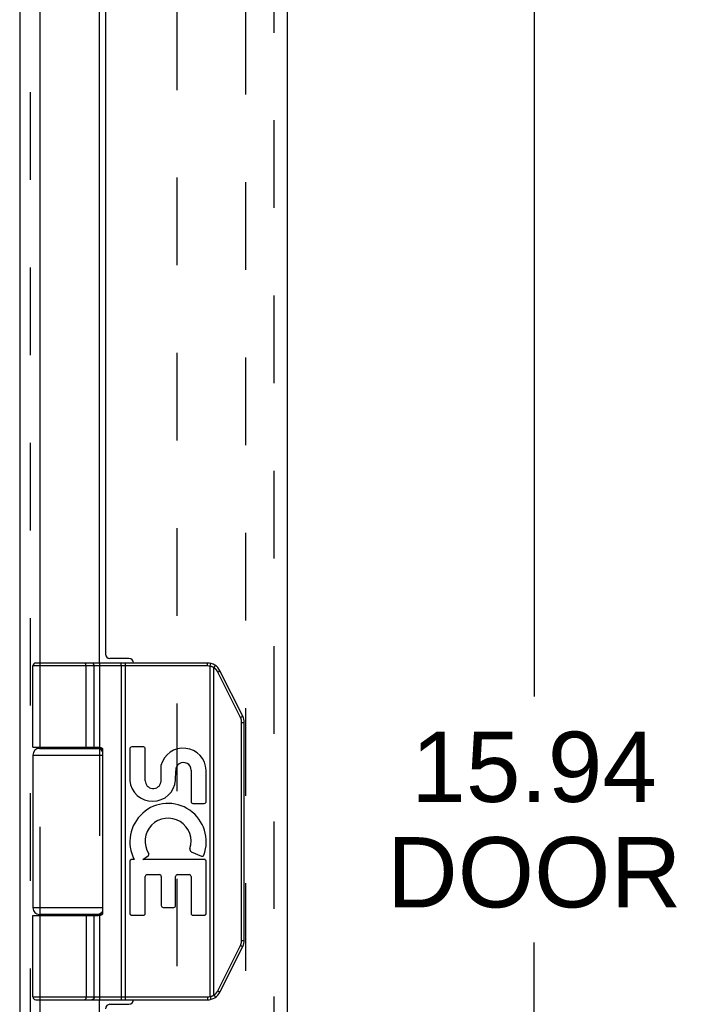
# Model space of a CAD drawing. Header units: inches. Extents: x 0 to 71, y 0 to 45.9.
# Tile 4 of 11: x 7.9 to 10.9, y 23.1 to 27.5. Entities that reach past the tile are written whole.
import ezdxf

# ---------------------------------------------------------------- set-up
doc = ezdxf.new("R2010")
doc.units = ezdxf.units.IN
doc.header["$LTSCALE"] = 3.902609
doc.header["$MEASUREMENT"] = 0
doc.linetypes.add('HIDDEN', pattern=[0.2, 0.1, -0.1])
doc.layers.get('0').update_dxf_attribs({"linetype": 'CONTINUOUS'})
for name, color, linetype in [('DEFAULT_2', 8, 'HIDDEN'), ('DIMENSIONS', 7, 'CONTINUOUS'), ('DOOR_ASSEMBLY', 7, 'CONTINUOUS')]:
    doc.layers.add(name, color=color, linetype=linetype)
doc.styles.get("Standard").update_dxf_attribs({"font": 'arial.ttf'})
doc.dimstyles.new('DIMSTYLE_1', dxfattribs={"dimtxt": 0.313043, "dimasz": 0.417391, "dimexe": 0.09, "dimexo": 0.07, "dimgap": 0.0375, "dimtad": 0, "dimtih": 1, "dimtoh": 1, "dimzin": 4, "dimdsep": 46, "dimtxsty": 'Standard', "dimblk": '_FILLED', "dimblk1": '_FILLED', "dimblk2": '_FILLED', "dimcen": 0.09, "dimadec": 3, "dimazin": 1, "dimtfac": 1, "dimtdec": 3, "dimtofl": 0, "dimtmove": 0, "dimatfit": 3, "dimldrblk": '_FILLED', "dimfxl": 0, "dimtolj": 1, "dimtzin": 4, "dimarcsym": 0})

# ---------------------------------------------------------------- blocks, each defined once
blk = doc.blocks.new('_FILLED')
at = {"color": 0, "linetype": 'ByBlock'}
blk.add_solid([(0, 0), (-1, 0.2), (-1, -0.2)], dxfattribs=at)
blk = doc.blocks.new('*D14')
at = {"layer": 'DIMENSIONS', "color": 2, "linetype": 'Continuous'}
for p, q in [((9.3035, 31.8535), (10.6061, 31.8535)), ((10.2304, 31.8535), (10.2304, 24.4843)), ((10.2304, 15.9135), (10.2304, 23.3887)), ((9.3035, 15.9135), (10.6061, 15.9135))]:
    blk.add_line(p, q, dxfattribs=at)
at = {"layer": 'DIMENSIONS', "color": 2, "linetype": 'Continuous', "xscale": 0.4173913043, "yscale": 0.4173913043, "zscale": 0.4173913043}
for p, rotation in [((10.2304, 31.8535), 90), ((10.2304, 15.9135), 270)]:
    blk.add_blockref('_FILLED', p, dxfattribs=dict(at, rotation=rotation))
at = {"layer": 'DIMENSIONS', "color": 2, "linetype": 'Continuous', "insert": (10.2304, 24.3278), "char_height": 0.31304, "width": 1.31036, "attachment_point": 2, "line_spacing_factor": 0.9}
blk.add_mtext('15.94\\PDOOR', dxfattribs=at)

msp = doc.modelspace()

# ---------------------------------------------------------------- linework, layer by layer
at = {"color": 3, "linetype": 'Continuous'}
for p, q in [((7.9398, 31.8632), (7.9398, 15.9454)), ((8.0317, 24.6335), (8.0317, 29.8835)), ((8.2947, 24.6335), (8.2947, 29.8835)), ((8.0317, 24.2535), (8.0317, 24.2585)), ((8.2947, 24.2535), (8.2947, 24.2583)), ((8.0317, 23.5085), (8.0317, 23.5135)), ((8.2947, 23.5088), (8.2947, 23.5135)), ((8.0317, 17.8835), (8.0317, 23.1335)), ((8.2947, 17.8835), (8.2947, 23.1335))]:
    msp.add_line(p, q, dxfattribs=at)
at = {"layer": 'DEFAULT_2', "color": 8, "linetype": 'HIDDEN'}
for p, q in [((7.9858, 31.8586), (7.9858, 16.0091)), ((8.9471, 16.2374), (8.9471, 31.5297)), ((8.6398, 31.4782), (8.6398, 16.333)), ((8.0317, 24.2585), (8.0317, 24.6335)), ((8.2947, 24.6335), (8.2947, 24.2583)), ((8.0317, 23.5135), (8.0317, 24.2535)), ((8.2947, 24.2535), (8.2947, 23.5135)), ((8.0317, 23.1335), (8.0317, 23.5085)), ((8.2947, 23.5088), (8.2947, 23.1335))]:
    msp.add_line(p, q, dxfattribs=at)
at = {"layer": 'DOOR_ASSEMBLY', "color": 8, "linetype": 'HIDDEN'}
msp.add_line((9.0713, 31.7335), (9.0713, 16.0335), dxfattribs=at)
at = {"layer": 'DOOR_ASSEMBLY', "color": 3, "linetype": 'Continuous'}
for p, q in [((9.1313, 31.7335), (9.1313, 16.0335)), ((8.3213, 29.8435), (8.3213, 24.6735)), ((8.4263, 24.6535), (8.3413, 24.6535)), ((8.3413, 23.1135), (8.4263, 23.1135))]:
    msp.add_line(p, q, dxfattribs=at)
at = {"layer": 'DOOR_ASSEMBLY', "color": 7, "linetype": 'Continuous'}
for p, q in [((8.7757, 24.6205), (7.9983, 24.6205)), ((7.9983, 24.2585), (7.9983, 24.6205)), ((8.7757, 24.6335), (8.0113, 24.6335)), ((8.2288, 24.6335), (8.2286, 24.6335)), ((8.2289, 24.6335), (8.2287, 24.6335)), ((8.229, 24.6335), (8.2289, 24.6335)), ((8.2291, 24.6335), (8.229, 24.6335)), ((8.2292, 24.6335), (8.2291, 24.6335)), ((8.2293, 24.6335), (8.2292, 24.6335)), ((8.2352, 24.2585), (8.2352, 24.6207)), ((8.2352, 24.2585), (8.2352, 24.6207)), ((8.2712, 24.2585), (8.2712, 24.6205)), ((8.3914, 24.6288), (8.3914, 24.6291)), ((8.3915, 24.6277), (8.3915, 24.6281)), ((8.3916, 24.6273), (8.3915, 24.6277)), ((8.3916, 24.627), (8.3916, 24.6273)), ((8.3916, 24.6266), (8.3916, 24.627)), ((8.3917, 24.6262), (8.3916, 24.6266)), ((8.3917, 24.6258), (8.3917, 24.6262)), ((8.3917, 24.6254), (8.3917, 24.6258)), ((8.3917, 24.625), (8.3917, 24.6254)), ((8.3918, 24.6246), (8.3917, 24.625)), ((8.3918, 24.6242), (8.3918, 24.6246)), ((8.3918, 24.6238), (8.3918, 24.6242)), ((8.3918, 24.6233), (8.3918, 24.6238)), ((8.3918, 24.6229), (8.3918, 24.6233)), ((8.3918, 24.6225), (8.3918, 24.6229)), ((8.3918, 24.622), (8.3918, 24.6225)), ((8.3919, 24.6216), (8.3918, 24.622)), ((8.3919, 24.6212), (8.3919, 24.6216)), ((8.3919, 24.6207), (8.3919, 24.6212)), ((8.3919, 24.6207), (8.3919, 23.1463)), ((8.4111, 23.1335), (8.4111, 24.6335)), ((8.7757, 24.6205), (8.7757, 24.6335)), ((8.7876, 24.6191), (8.7907, 24.6317)), ((8.7876, 23.148), (8.7876, 24.6191)), ((8.8049, 24.6122), (8.8052, 24.6126)), ((8.8049, 23.1548), (8.8049, 24.6122)), ((8.8052, 24.6126), (8.8055, 24.6131)), ((8.8055, 24.6131), (8.8058, 24.6137)), ((8.8058, 24.6137), (8.8062, 24.6142)), ((8.8062, 24.6142), (8.8065, 24.6147)), ((8.8065, 24.6147), (8.8068, 24.6153)), ((8.8068, 24.6153), (8.807, 24.6156)), ((8.807, 24.6156), (8.8072, 24.6159)), ((8.8072, 24.6159), (8.8074, 24.6163)), ((8.8074, 24.6163), (8.8076, 24.6166)), ((8.8076, 24.6166), (8.8078, 24.6169)), ((8.8078, 24.6169), (8.808, 24.6173)), ((8.808, 24.6173), (8.8082, 24.6176)), ((8.8082, 24.6176), (8.8083, 24.6179)), ((8.8083, 24.6179), (8.8085, 24.6182)), ((8.8085, 24.6182), (8.8087, 24.6185)), ((8.8087, 24.6185), (8.8088, 24.6188)), ((8.8088, 24.6188), (8.809, 24.6191)), ((8.809, 24.6191), (8.8091, 24.6193)), ((8.8091, 24.6193), (8.8093, 24.6196)), ((8.8093, 24.6196), (8.8094, 24.6199)), ((8.9229, 24.3909), (8.8218, 24.5932)), ((8.8229, 24.5938), (8.8237, 24.5941)), ((8.8237, 24.5941), (8.8244, 24.5945)), ((8.8253, 24.595), (8.826, 24.5954)), ((8.826, 24.5954), (8.8266, 24.5957)), ((8.8266, 24.5957), (8.8271, 24.596)), ((8.8271, 24.596), (8.8275, 24.5963)), ((8.8275, 24.5963), (8.828, 24.5965)), ((8.828, 24.5965), (8.8284, 24.5967)), ((8.8284, 24.5967), (8.8288, 24.597)), ((8.8288, 24.597), (8.829, 24.5971)), ((8.829, 24.5971), (8.8293, 24.5973)), ((8.8293, 24.5973), (8.8295, 24.5974)), ((8.8295, 24.5974), (8.8297, 24.5975)), ((8.8297, 24.5975), (8.8299, 24.5977)), ((8.8299, 24.5977), (8.8301, 24.5978)), ((8.8301, 24.5978), (8.8303, 24.5979)), ((8.9327, 24.3967), (8.8316, 24.599)), ((8.9229, 24.3909), (8.9235, 24.3912)), ((8.9235, 24.3912), (8.9242, 24.3916)), ((8.9242, 24.3916), (8.925, 24.392)), ((8.925, 24.392), (8.9257, 24.3924)), ((8.9257, 24.3924), (8.9264, 24.3928)), ((8.9264, 24.3928), (8.9271, 24.3931)), ((8.9271, 24.3931), (8.9277, 24.3935)), ((8.9277, 24.3935), (8.9282, 24.3937)), ((8.9282, 24.3937), (8.9287, 24.394)), ((8.9287, 24.394), (8.9291, 24.3942)), ((8.9291, 24.3942), (8.9295, 24.3945)), ((8.9295, 24.3945), (8.9299, 24.3947)), ((8.9299, 24.3947), (8.9302, 24.3949)), ((8.9302, 24.3949), (8.9304, 24.395)), ((8.9304, 24.395), (8.9306, 24.3951)), ((8.9306, 24.3951), (8.9308, 24.3953)), ((8.9308, 24.3953), (8.9311, 24.3954)), ((8.9311, 24.3954), (8.9312, 24.3955)), ((8.9312, 24.3955), (8.9314, 24.3957)), ((8.9281, 24.3688), (8.9393, 24.3688)), ((8.9281, 23.3983), (8.9281, 24.3688)), ((8.9393, 23.3983), (8.9393, 24.3688)), ((8.0283, 24.2535), (8.307, 24.2535)), ((8.0778, 24.2585), (8.0778, 24.2535)), ((8.2338, 24.2585), (8.2338, 24.2535)), ((8.4301, 24.2511), (8.4301, 24.11)), ((8.4904, 24.2595), (8.4385, 24.2595)), ((8.4988, 24.1095), (8.4988, 24.2511)), ((7.9983, 24.2235), (8.3093, 24.2235)), ((7.9983, 24.2235), (7.9983, 23.5435)), ((8.3093, 23.5185), (8.3093, 24.2485)), ((8.5688, 24.1778), (8.5688, 24.103)), ((8.6342, 24.1111), (8.6343, 24.1538)), ((8.7029, 24.1562), (8.7029, 24.0165)), ((8.7703, 24.0165), (8.7703, 24.1562)), ((8.7113, 24.0081), (8.7619, 24.0081)), ((8.4875, 23.7586), (8.513, 23.7765)), ((8.704, 23.7933), (8.7493, 23.7737)), ((8.4301, 23.7502), (8.4301, 23.5187)), ((8.4502, 23.7586), (8.4385, 23.7586)), ((8.7619, 23.7586), (8.4875, 23.7586)), ((8.7703, 23.5187), (8.7703, 23.7502)), ((8.4988, 23.5187), (8.4988, 23.6828)), ((8.5072, 23.6912), (8.5619, 23.6912)), ((8.5703, 23.6828), (8.5703, 23.5532)), ((8.634, 23.5532), (8.634, 23.6828)), ((8.6424, 23.6912), (8.6945, 23.6912)), ((8.7029, 23.6828), (8.7029, 23.5187)), ((8.3093, 23.5435), (7.9983, 23.5435)), ((7.9983, 23.5085), (8.2893, 23.5085)), ((7.9983, 23.1465), (7.9983, 23.5085)), ((8.307, 23.5135), (8.0283, 23.5135)), ((8.0778, 23.5135), (8.0778, 23.5085)), ((8.2338, 23.5135), (8.2338, 23.5085)), ((8.2712, 23.1465), (8.2712, 23.5085)), ((8.4385, 23.5103), (8.4904, 23.5103)), ((8.5787, 23.5448), (8.6256, 23.5448)), ((8.7113, 23.5103), (8.7619, 23.5103)), ((8.8218, 23.1739), (8.9229, 23.3761)), ((8.9229, 23.3761), (8.9238, 23.3757)), ((8.9238, 23.3757), (8.9246, 23.3753)), ((8.9246, 23.3753), (8.9253, 23.3749)), ((8.9253, 23.3749), (8.926, 23.3745)), ((8.926, 23.3745), (8.9267, 23.3741)), ((8.9267, 23.3741), (8.9274, 23.3738)), ((8.9274, 23.3738), (8.9279, 23.3735)), ((8.9279, 23.3735), (8.9284, 23.3732)), ((8.9281, 23.3983), (8.9393, 23.3983)), ((8.9284, 23.3732), (8.9288, 23.373)), ((8.9288, 23.373), (8.9292, 23.3727)), ((8.9292, 23.3727), (8.9297, 23.3725)), ((8.9297, 23.3725), (8.9299, 23.3723)), ((8.9299, 23.3723), (8.9302, 23.3722)), ((8.9302, 23.3722), (8.9304, 23.3721)), ((8.9304, 23.3721), (8.9306, 23.3719)), ((8.8316, 23.1681), (8.9327, 23.3703)), ((8.9306, 23.3719), (8.9308, 23.3718)), ((8.9308, 23.3718), (8.9311, 23.3717)), ((8.9311, 23.3717), (8.9312, 23.3715)), ((8.8049, 23.1548), (8.8053, 23.1543)), ((8.8053, 23.1543), (8.8056, 23.1538)), ((8.8056, 23.1538), (8.806, 23.1532)), ((8.806, 23.1532), (8.8063, 23.1527)), ((8.8218, 23.1739), (8.8227, 23.1734)), ((8.8227, 23.1734), (8.8235, 23.173)), ((8.8244, 23.1725), (8.8251, 23.1721)), ((8.8251, 23.1721), (8.8258, 23.1718)), ((8.8258, 23.1718), (8.8265, 23.1714)), ((8.8265, 23.1714), (8.8269, 23.1711)), ((8.8269, 23.1711), (8.8274, 23.1709)), ((8.8274, 23.1709), (8.8278, 23.1706)), ((8.8278, 23.1706), (8.8283, 23.1704)), ((8.8283, 23.1704), (8.8287, 23.1702)), ((8.8287, 23.1702), (8.8289, 23.17)), ((8.8289, 23.17), (8.8292, 23.1699)), ((8.8292, 23.1699), (8.8294, 23.1697)), ((8.8294, 23.1697), (8.8296, 23.1696)), ((8.8296, 23.1696), (8.8298, 23.1695)), ((8.8298, 23.1695), (8.83, 23.1693)), ((7.9983, 23.1465), (8.7757, 23.1465)), ((8.0113, 23.1335), (8.7757, 23.1335)), ((8.2288, 23.1335), (8.2286, 23.1335)), ((8.2289, 23.1335), (8.2287, 23.1335)), ((8.229, 23.1335), (8.2289, 23.1335)), ((8.2291, 23.1336), (8.229, 23.1335)), ((8.2292, 23.1336), (8.2291, 23.1336)), ((8.2293, 23.1336), (8.2292, 23.1336)), ((8.2294, 23.1336), (8.2293, 23.1336)), ((8.3915, 23.1388), (8.3914, 23.1385)), ((8.3916, 23.1397), (8.3915, 23.1394)), ((8.3917, 23.1409), (8.3916, 23.1405)), ((8.3916, 23.1405), (8.3916, 23.1401)), ((8.3916, 23.1401), (8.3916, 23.1397)), ((8.3918, 23.1425), (8.3917, 23.1421)), ((8.3917, 23.1421), (8.3917, 23.1417)), ((8.3917, 23.1417), (8.3917, 23.1413)), ((8.3917, 23.1413), (8.3917, 23.1409)), ((8.3919, 23.1454), (8.3918, 23.145)), ((8.3918, 23.145), (8.3918, 23.1446)), ((8.3918, 23.1446), (8.3918, 23.1442)), ((8.3918, 23.1442), (8.3918, 23.1437)), ((8.3918, 23.1437), (8.3918, 23.1433)), ((8.3918, 23.1433), (8.3918, 23.1429)), ((8.3918, 23.1429), (8.3918, 23.1425)), ((8.3919, 23.1463), (8.3919, 23.1459)), ((8.3919, 23.1459), (8.3919, 23.1454)), ((8.7757, 23.1465), (8.7757, 23.1335)), ((8.7876, 23.148), (8.7907, 23.1354)), ((8.8063, 23.1527), (8.8066, 23.1522)), ((8.8066, 23.1522), (8.8069, 23.1516)), ((8.8069, 23.1516), (8.8071, 23.1513)), ((8.8071, 23.1513), (8.8073, 23.151)), ((8.8073, 23.151), (8.8075, 23.1506)), ((8.8075, 23.1506), (8.8077, 23.1503)), ((8.8077, 23.1503), (8.8079, 23.15)), ((8.8079, 23.15), (8.8081, 23.1497)), ((8.8081, 23.1497), (8.8083, 23.1493)), ((8.8083, 23.1493), (8.8084, 23.149)), ((8.8084, 23.149), (8.8086, 23.1487)), ((8.8086, 23.1487), (8.8088, 23.1484)), ((8.8088, 23.1484), (8.8089, 23.1481)), ((8.8089, 23.1481), (8.8091, 23.1479)), ((8.8091, 23.1479), (8.8092, 23.1476))]:
    msp.add_line(p, q, dxfattribs=at)
for points in [[(8.2352, 24.6207), (8.2352, 24.621), (8.2352, 24.6212), (8.2352, 24.6214), (8.2352, 24.6216), (8.2352, 24.6218), (8.2352, 24.622), (8.2352, 24.6223), (8.2351, 24.6225), (8.2351, 24.6227), (8.2351, 24.6229), (8.2351, 24.6231), (8.2351, 24.6233), (8.235, 24.6235), (8.235, 24.6238), (8.235, 24.624), (8.235, 24.6242), (8.2349, 24.6244), (8.2349, 24.6246), (8.2349, 24.6248), (8.2348, 24.625), (8.2348, 24.6252), (8.2347, 24.6254), (8.2347, 24.6256), (8.2347, 24.6258), (8.2346, 24.626), (8.2346, 24.6262), (8.2345, 24.6264), (8.2345, 24.6266), (8.2344, 24.6268), (8.2344, 24.627), (8.2343, 24.6272), (8.2342, 24.6273), (8.2342, 24.6275), (8.2341, 24.6277), (8.2341, 24.6279), (8.234, 24.6281), (8.2339, 24.6282), (8.2339, 24.6284), (8.2338, 24.6286), (8.2337, 24.6288), (8.2337, 24.6289), (8.2336, 24.6291), (8.2335, 24.6293), (8.2335, 24.6294), (8.2334, 24.6296), (8.2333, 24.6297), (8.2332, 24.6299), (8.2331, 24.63), (8.2331, 24.6302), (8.233, 24.6303), (8.2329, 24.6305), (8.2328, 24.6306), (8.2327, 24.6307), (8.2326, 24.6309), (8.2326, 24.631), (8.2325, 24.6311), (8.2324, 24.6312), (8.2323, 24.6314), (8.2322, 24.6315), (8.2321, 24.6316), (8.232, 24.6317), (8.2319, 24.6318), (8.2318, 24.6319), (8.2317, 24.632), (8.2316, 24.6321), (8.2315, 24.6322), (8.2314, 24.6323), (8.2313, 24.6324), (8.2312, 24.6325), (8.2311, 24.6326), (8.231, 24.6327), (8.2309, 24.6327), (8.2308, 24.6328), (8.2307, 24.6329), (8.2306, 24.6329), (8.2305, 24.633), (8.2304, 24.6331), (8.2303, 24.6331), (8.2302, 24.6332), (8.2301, 24.6332), (8.23, 24.6333), (8.2299, 24.6333), (8.2298, 24.6334), (8.2296, 24.6334), (8.2295, 24.6334), (8.2294, 24.6334), (8.2293, 24.6335)], [(8.2352, 24.6207), (8.2352, 24.621), (8.2352, 24.6212), (8.2352, 24.6214), (8.2352, 24.6216), (8.2352, 24.6218), (8.2351, 24.622), (8.2351, 24.6223), (8.2351, 24.6225), (8.2351, 24.6227), (8.2351, 24.6229), (8.2351, 24.6231), (8.235, 24.6233), (8.235, 24.6235), (8.235, 24.6238), (8.235, 24.624), (8.2349, 24.6242), (8.2349, 24.6244), (8.2349, 24.6246), (8.2348, 24.6248), (8.2348, 24.625), (8.2347, 24.6252), (8.2347, 24.6254), (8.2347, 24.6256), (8.2346, 24.6258), (8.2346, 24.626), (8.2345, 24.6262), (8.2345, 24.6264), (8.2344, 24.6266), (8.2344, 24.6268), (8.2343, 24.627), (8.2343, 24.6272), (8.2342, 24.6273), (8.2342, 24.6275), (8.2341, 24.6277), (8.234, 24.6279), (8.234, 24.6281), (8.2339, 24.6282), (8.2338, 24.6284), (8.2338, 24.6286), (8.2337, 24.6288), (8.2336, 24.6289), (8.2336, 24.6291), (8.2335, 24.6293), (8.2334, 24.6294), (8.2333, 24.6296), (8.2333, 24.6297), (8.2332, 24.6299), (8.2331, 24.63), (8.233, 24.6302), (8.2329, 24.6303), (8.2329, 24.6305), (8.2328, 24.6306), (8.2327, 24.6307), (8.2326, 24.6309), (8.2325, 24.631), (8.2324, 24.6311), (8.2323, 24.6312), (8.2323, 24.6314), (8.2322, 24.6315), (8.2321, 24.6316), (8.232, 24.6317), (8.2319, 24.6318), (8.2318, 24.6319), (8.2317, 24.632), (8.2316, 24.6321), (8.2315, 24.6322), (8.2314, 24.6323), (8.2313, 24.6324), (8.2312, 24.6325), (8.2311, 24.6326), (8.231, 24.6327), (8.2309, 24.6327), (8.2308, 24.6328), (8.2307, 24.6329), (8.2306, 24.6329), (8.2305, 24.633), (8.2304, 24.6331), (8.2303, 24.6331), (8.2302, 24.6332), (8.23, 24.6332), (8.2299, 24.6333), (8.2298, 24.6333), (8.2297, 24.6334), (8.2296, 24.6334), (8.2295, 24.6334), (8.2294, 24.6334)], [(8.2712, 24.6205), (8.2712, 24.6207), (8.2712, 24.621), (8.2712, 24.6212), (8.2712, 24.6214), (8.2711, 24.6216), (8.2711, 24.6218), (8.2711, 24.622), (8.2711, 24.6223), (8.2711, 24.6225), (8.271, 24.6227), (8.271, 24.6229), (8.271, 24.6231), (8.2709, 24.6233), (8.2709, 24.6235), (8.2709, 24.6238), (8.2708, 24.624), (8.2708, 24.6242), (8.2707, 24.6244), (8.2707, 24.6246), (8.2706, 24.6248), (8.2706, 24.625), (8.2705, 24.6252), (8.2705, 24.6254), (8.2704, 24.6256), (8.2703, 24.6258), (8.2703, 24.626), (8.2702, 24.6262), (8.2701, 24.6264), (8.27, 24.6266), (8.27, 24.6268), (8.2699, 24.627), (8.2698, 24.6272), (8.2697, 24.6273), (8.2696, 24.6275), (8.2695, 24.6277), (8.2695, 24.6279), (8.2694, 24.6281), (8.2693, 24.6282), (8.2692, 24.6284), (8.2691, 24.6286), (8.269, 24.6288), (8.2689, 24.6289), (8.2687, 24.6291), (8.2686, 24.6293), (8.2685, 24.6294), (8.2684, 24.6296), (8.2683, 24.6297), (8.2682, 24.6299), (8.2681, 24.63), (8.2679, 24.6302), (8.2678, 24.6303), (8.2677, 24.6305), (8.2676, 24.6306), (8.2674, 24.6307), (8.2673, 24.6309), (8.2672, 24.631), (8.267, 24.6311), (8.2669, 24.6312), (8.2668, 24.6314), (8.2666, 24.6315), (8.2665, 24.6316), (8.2664, 24.6317), (8.2662, 24.6318), (8.2661, 24.6319), (8.2659, 24.632), (8.2658, 24.6321), (8.2656, 24.6322), (8.2655, 24.6323), (8.2653, 24.6324), (8.2652, 24.6325), (8.265, 24.6326), (8.2649, 24.6327), (8.2647, 24.6327), (8.2646, 24.6328), (8.2644, 24.6329), (8.2643, 24.6329), (8.2641, 24.633), (8.2639, 24.6331), (8.2638, 24.6331), (8.2636, 24.6332), (8.2635, 24.6332), (8.2633, 24.6333), (8.2631, 24.6333), (8.263, 24.6334), (8.2628, 24.6334), (8.2626, 24.6334), (8.2625, 24.6334), (8.2623, 24.6335), (8.2622, 24.6335), (8.262, 24.6335), (8.2618, 24.6335), (8.2617, 24.6335), (8.2615, 24.6335), (8.2613, 24.6335)], [(8.3914, 24.6291), (8.3913, 24.6293), (8.3913, 24.6294), (8.3913, 24.6296), (8.3913, 24.6297), (8.3912, 24.6299), (8.3912, 24.63), (8.3912, 24.6302), (8.3912, 24.6303), (8.3912, 24.6305), (8.3911, 24.6306), (8.3911, 24.6307), (8.3911, 24.6309), (8.391, 24.631), (8.391, 24.6311), (8.391, 24.6312), (8.391, 24.6314), (8.3909, 24.6315), (8.3909, 24.6316), (8.3909, 24.6317), (8.3908, 24.6318), (8.3908, 24.6319), (8.3908, 24.632), (8.3908, 24.6321), (8.3907, 24.6322), (8.3907, 24.6323), (8.3907, 24.6324), (8.3906, 24.6325), (8.3906, 24.6326), (8.3906, 24.6327), (8.3905, 24.6327), (8.3905, 24.6328), (8.3905, 24.6329), (8.3905, 24.6329), (8.3904, 24.633), (8.3904, 24.6331), (8.3904, 24.6331), (8.3903, 24.6332), (8.3903, 24.6332), (8.3903, 24.6333), (8.3902, 24.6333), (8.3902, 24.6334), (8.3902, 24.6334), (8.3901, 24.6334), (8.3901, 24.6334), (8.3901, 24.6335), (8.39, 24.6335), (8.39, 24.6335), (8.39, 24.6335), (8.3899, 24.6335), (8.3899, 24.6335), (8.3899, 24.6335)], [(8.3915, 24.6281), (8.3915, 24.6282), (8.3914, 24.6284), (8.3914, 24.6288)], [(8.8049, 24.6122), (8.8044, 24.6125), (8.8039, 24.6128), (8.8034, 24.6131), (8.8029, 24.6134), (8.8024, 24.6137), (8.8019, 24.6139), (8.8013, 24.6142), (8.8008, 24.6145), (8.8003, 24.6147), (8.7998, 24.615), (8.7992, 24.6152), (8.7987, 24.6154), (8.7982, 24.6157), (8.7976, 24.6159), (8.7971, 24.6161), (8.7965, 24.6163), (8.796, 24.6166), (8.7954, 24.6168), (8.7949, 24.617), (8.7943, 24.6172), (8.7938, 24.6173), (8.7932, 24.6175), (8.7927, 24.6177), (8.7921, 24.6179), (8.7916, 24.6181), (8.791, 24.6182), (8.7904, 24.6184), (8.7899, 24.6185), (8.7893, 24.6187), (8.7887, 24.6188), (8.7882, 24.6189), (8.7876, 24.6191)], [(8.8218, 24.5932), (8.8215, 24.5936), (8.8213, 24.5941), (8.821, 24.5946), (8.8208, 24.5951), (8.8205, 24.5955), (8.8202, 24.596), (8.82, 24.5965), (8.8197, 24.5969), (8.8194, 24.5974), (8.8191, 24.5978), (8.8188, 24.5983), (8.8185, 24.5987), (8.8182, 24.5992), (8.8179, 24.5996), (8.8176, 24.6), (8.8173, 24.6005), (8.817, 24.6009), (8.8166, 24.6013), (8.8163, 24.6017), (8.816, 24.6022), (8.8156, 24.6026), (8.8153, 24.603), (8.8149, 24.6034), (8.8146, 24.6038), (8.8142, 24.6042), (8.8139, 24.6046), (8.8135, 24.605), (8.8131, 24.6054), (8.8128, 24.6057), (8.8124, 24.6061), (8.812, 24.6065), (8.8116, 24.6069), (8.8112, 24.6072), (8.8108, 24.6076), (8.8104, 24.608), (8.81, 24.6083), (8.8096, 24.6087), (8.8092, 24.609), (8.8088, 24.6094), (8.8084, 24.6097), (8.808, 24.61), (8.8075, 24.6104), (8.8071, 24.6107), (8.8067, 24.611), (8.8062, 24.6113), (8.8058, 24.6116), (8.8054, 24.6119), (8.8049, 24.6122)], [(8.8094, 24.6199), (8.8094, 24.62), (8.8095, 24.6201), (8.8096, 24.6202), (8.8096, 24.6204), (8.8097, 24.6205), (8.8097, 24.6206), (8.8098, 24.6207), (8.8098, 24.6208), (8.8099, 24.6209), (8.8099, 24.621), (8.81, 24.6211), (8.81, 24.6212), (8.81, 24.6213), (8.8101, 24.6214), (8.8101, 24.6215), (8.8102, 24.6216), (8.8102, 24.6217), (8.8102, 24.6218), (8.8102, 24.6219), (8.8103, 24.622), (8.8103, 24.622), (8.8103, 24.6221), (8.8103, 24.6222), (8.8104, 24.6223), (8.8104, 24.6223), (8.8104, 24.6224), (8.8104, 24.6225), (8.8104, 24.6225), (8.8104, 24.6226), (8.8104, 24.6226), (8.8104, 24.6227), (8.8104, 24.6227), (8.8104, 24.6228), (8.8104, 24.6228), (8.8104, 24.6228), (8.8104, 24.6229), (8.8104, 24.6229), (8.8104, 24.6229), (8.8104, 24.623), (8.8104, 24.623), (8.8104, 24.623), (8.8103, 24.623), (8.8103, 24.623)], [(8.8218, 24.5932), (8.8219, 24.5933), (8.8229, 24.5938)], [(8.8244, 24.5945), (8.8246, 24.5946), (8.8253, 24.595)], [(8.8303, 24.5979), (8.8304, 24.598), (8.8305, 24.598), (8.8306, 24.5981), (8.8306, 24.5981), (8.8307, 24.5982), (8.8308, 24.5982), (8.8309, 24.5983), (8.8309, 24.5983), (8.831, 24.5984), (8.831, 24.5984), (8.8311, 24.5985), (8.8312, 24.5985), (8.8312, 24.5985), (8.8313, 24.5986), (8.8313, 24.5986), (8.8313, 24.5987), (8.8314, 24.5987), (8.8314, 24.5987), (8.8314, 24.5987), (8.8315, 24.5988), (8.8315, 24.5988), (8.8315, 24.5988), (8.8315, 24.5989), (8.8316, 24.5989), (8.8316, 24.5989), (8.8316, 24.5989), (8.8316, 24.5989), (8.8316, 24.599), (8.8316, 24.599), (8.8316, 24.599)], [(8.9281, 24.3688), (8.9281, 24.3693), (8.9281, 24.3699), (8.9281, 24.3704), (8.9281, 24.371), (8.928, 24.3715), (8.928, 24.3721), (8.928, 24.3726), (8.9279, 24.3731), (8.9279, 24.3737), (8.9278, 24.3742), (8.9277, 24.3748), (8.9277, 24.3753), (8.9276, 24.3759), (8.9275, 24.3764), (8.9274, 24.3769), (8.9273, 24.3775), (8.9272, 24.378), (8.9271, 24.3785), (8.927, 24.3791), (8.9269, 24.3796), (8.9268, 24.3801), (8.9267, 24.3807), (8.9265, 24.3812), (8.9264, 24.3817), (8.9262, 24.3823), (8.9261, 24.3828), (8.9259, 24.3833), (8.9258, 24.3838), (8.9256, 24.3844), (8.9254, 24.3849), (8.9252, 24.3854), (8.9251, 24.3859), (8.9249, 24.3864), (8.9247, 24.3869), (8.9245, 24.3874), (8.9242, 24.3879), (8.924, 24.3884), (8.9238, 24.3889), (8.9236, 24.3894), (8.9234, 24.3899), (8.9231, 24.3904), (8.9229, 24.3909)], [(8.9314, 24.3957), (8.9315, 24.3957), (8.9316, 24.3958), (8.9317, 24.3958), (8.9318, 24.3959), (8.9318, 24.3959), (8.9319, 24.396), (8.932, 24.396), (8.9321, 24.3961), (8.9321, 24.3961), (8.9322, 24.3962), (8.9322, 24.3962), (8.9323, 24.3962), (8.9323, 24.3963), (8.9324, 24.3963), (8.9324, 24.3964), (8.9325, 24.3964), (8.9325, 24.3964), (8.9325, 24.3965), (8.9326, 24.3965), (8.9326, 24.3965), (8.9326, 24.3966), (8.9327, 24.3966), (8.9327, 24.3966), (8.9327, 24.3966), (8.9327, 24.3966), (8.9327, 24.3967), (8.9327, 24.3967), (8.9327, 24.3967), (8.9327, 24.3967), (8.9327, 24.3967)], [(7.9983, 24.2585), (8.2893, 24.2585), (8.29, 24.2585), (8.2907, 24.2585), (8.2913, 24.2585), (8.292, 24.2585), (8.2926, 24.2584), (8.2933, 24.2584), (8.2939, 24.2583), (8.2944, 24.2583), (8.295, 24.2582), (8.2955, 24.2582), (8.296, 24.2581), (8.2965, 24.258), (8.297, 24.258), (8.2974, 24.2579), (8.2979, 24.2578), (8.2983, 24.2577), (8.2987, 24.2576), (8.2991, 24.2575), (8.2995, 24.2574), (8.2999, 24.2573), (8.3002, 24.2572), (8.3006, 24.2571), (8.3009, 24.257), (8.3012, 24.2569), (8.3015, 24.2568), (8.3018, 24.2567), (8.3021, 24.2566), (8.3024, 24.2565), (8.3027, 24.2564), (8.3029, 24.2563), (8.3032, 24.2561), (8.3034, 24.256), (8.3037, 24.2559), (8.3039, 24.2558), (8.3041, 24.2557), (8.3043, 24.2555), (8.3046, 24.2554), (8.3048, 24.2553), (8.305, 24.2552), (8.3051, 24.2551), (8.3053, 24.2549), (8.3055, 24.2548), (8.3057, 24.2547), (8.3058, 24.2546), (8.306, 24.2544), (8.3062, 24.2543), (8.3063, 24.2542), (8.3064, 24.2541), (8.3066, 24.254), (8.3067, 24.2538), (8.3068, 24.2537), (8.307, 24.2536), (8.3071, 24.2535), (8.3072, 24.2533), (8.3073, 24.2532), (8.3074, 24.2531), (8.3075, 24.253), (8.3076, 24.2529), (8.3077, 24.2528), (8.3078, 24.2526), (8.3079, 24.2525), (8.308, 24.2524), (8.3081, 24.2523), (8.3081, 24.2522), (8.3082, 24.252), (8.3083, 24.2519), (8.3083, 24.2518), (8.3084, 24.2517), (8.3085, 24.2516), (8.3085, 24.2515), (8.3086, 24.2514), (8.3086, 24.2512), (8.3087, 24.2511), (8.3087, 24.251), (8.3088, 24.2509), (8.3088, 24.2508), (8.3089, 24.2507), (8.3089, 24.2506), (8.3089, 24.2505), (8.309, 24.2504), (8.309, 24.2502), (8.309, 24.2501), (8.3091, 24.25), (8.3091, 24.2499), (8.3091, 24.2498), (8.3091, 24.2497), (8.3092, 24.2496), (8.3092, 24.2495), (8.3092, 24.2494), (8.3092, 24.2493), (8.3092, 24.2492), (8.3092, 24.2491), (8.3092, 24.249), (8.3092, 24.2489), (8.3092, 24.2487), (8.3093, 24.2486), (8.3093, 24.2485)], [(8.2352, 23.5085), (8.2352, 23.1463), (8.2352, 23.1461), (8.2352, 23.1459), (8.2352, 23.1457), (8.2352, 23.1454), (8.2352, 23.1452), (8.2351, 23.145), (8.2351, 23.1448), (8.2351, 23.1446), (8.2351, 23.1444), (8.2351, 23.1442), (8.2351, 23.1439), (8.235, 23.1437), (8.235, 23.1435), (8.235, 23.1433), (8.235, 23.1431), (8.2349, 23.1429), (8.2349, 23.1427), (8.2349, 23.1425), (8.2348, 23.1423), (8.2348, 23.1421), (8.2347, 23.1419), (8.2347, 23.1417), (8.2347, 23.1415), (8.2346, 23.1413), (8.2346, 23.1411), (8.2345, 23.1409), (8.2345, 23.1407), (8.2344, 23.1405), (8.2344, 23.1403), (8.2343, 23.1401), (8.2343, 23.1399), (8.2342, 23.1397), (8.2342, 23.1395), (8.2341, 23.1394), (8.234, 23.1392), (8.234, 23.139), (8.2339, 23.1388), (8.2338, 23.1386), (8.2338, 23.1385), (8.2337, 23.1383), (8.2336, 23.1381), (8.2336, 23.138), (8.2335, 23.1378), (8.2334, 23.1377), (8.2333, 23.1375), (8.2333, 23.1373), (8.2332, 23.1372), (8.2331, 23.137), (8.233, 23.1369), (8.2329, 23.1367), (8.2329, 23.1366), (8.2328, 23.1365), (8.2327, 23.1363), (8.2326, 23.1362), (8.2325, 23.1361), (8.2324, 23.1359), (8.2323, 23.1358), (8.2323, 23.1357), (8.2322, 23.1356), (8.2321, 23.1355), (8.232, 23.1353), (8.2319, 23.1352), (8.2318, 23.1351), (8.2317, 23.135), (8.2316, 23.1349), (8.2315, 23.1348), (8.2314, 23.1347), (8.2313, 23.1346), (8.2312, 23.1346), (8.2311, 23.1345), (8.231, 23.1344), (8.2309, 23.1343), (8.2308, 23.1343), (8.2307, 23.1342), (8.2306, 23.1341), (8.2305, 23.1341), (8.2304, 23.134), (8.2303, 23.1339), (8.2302, 23.1339), (8.23, 23.1338), (8.2299, 23.1338), (8.2298, 23.1338), (8.2297, 23.1337), (8.2296, 23.1337), (8.2295, 23.1336), (8.2294, 23.1336)], [(8.2352, 23.5085), (8.2352, 23.1463), (8.2352, 23.1461), (8.2352, 23.1459), (8.2352, 23.1457), (8.2352, 23.1454), (8.2352, 23.1452), (8.2352, 23.145), (8.2352, 23.1448), (8.2351, 23.1446), (8.2351, 23.1444), (8.2351, 23.1442), (8.2351, 23.1439), (8.2351, 23.1437), (8.235, 23.1435), (8.235, 23.1433), (8.235, 23.1431), (8.235, 23.1429), (8.2349, 23.1427), (8.2349, 23.1425), (8.2349, 23.1423), (8.2348, 23.1421), (8.2348, 23.1419), (8.2347, 23.1417), (8.2347, 23.1415), (8.2347, 23.1413), (8.2346, 23.1411), (8.2346, 23.1409), (8.2345, 23.1407), (8.2345, 23.1405), (8.2344, 23.1403), (8.2344, 23.1401), (8.2343, 23.1399), (8.2342, 23.1397), (8.2342, 23.1395), (8.2341, 23.1394), (8.2341, 23.1392), (8.234, 23.139), (8.2339, 23.1388), (8.2339, 23.1386), (8.2338, 23.1385), (8.2337, 23.1383), (8.2337, 23.1381), (8.2336, 23.138), (8.2335, 23.1378), (8.2335, 23.1377), (8.2334, 23.1375), (8.2333, 23.1373), (8.2332, 23.1372), (8.2331, 23.137), (8.2331, 23.1369), (8.233, 23.1367), (8.2329, 23.1366), (8.2328, 23.1365), (8.2327, 23.1363), (8.2326, 23.1362), (8.2326, 23.1361), (8.2325, 23.1359), (8.2324, 23.1358), (8.2323, 23.1357), (8.2322, 23.1356), (8.2321, 23.1355), (8.232, 23.1353), (8.2319, 23.1352), (8.2318, 23.1351), (8.2317, 23.135), (8.2316, 23.1349), (8.2315, 23.1348), (8.2314, 23.1347), (8.2313, 23.1346), (8.2312, 23.1346), (8.2311, 23.1345), (8.231, 23.1344), (8.2309, 23.1343), (8.2308, 23.1343), (8.2307, 23.1342), (8.2306, 23.1341), (8.2305, 23.1341), (8.2304, 23.134), (8.2303, 23.1339), (8.2302, 23.1339), (8.2301, 23.1338), (8.23, 23.1338), (8.2299, 23.1338), (8.2298, 23.1337), (8.2296, 23.1337), (8.2295, 23.1336), (8.2294, 23.1336)], [(8.3093, 23.5185), (8.3093, 23.5184), (8.3092, 23.5183), (8.3092, 23.5182), (8.3092, 23.5181), (8.3092, 23.518), (8.3092, 23.5179), (8.3092, 23.5178), (8.3092, 23.5177), (8.3092, 23.5176), (8.3092, 23.5175), (8.3091, 23.5174), (8.3091, 23.5172), (8.3091, 23.5171), (8.3091, 23.517), (8.309, 23.5169), (8.309, 23.5168), (8.309, 23.5167), (8.3089, 23.5166), (8.3089, 23.5165), (8.3089, 23.5164), (8.3088, 23.5163), (8.3088, 23.5162), (8.3087, 23.516), (8.3087, 23.5159), (8.3086, 23.5158), (8.3086, 23.5157), (8.3085, 23.5156), (8.3085, 23.5155), (8.3084, 23.5154), (8.3083, 23.5152), (8.3083, 23.5151), (8.3082, 23.515), (8.3081, 23.5149), (8.3081, 23.5148), (8.308, 23.5147), (8.3079, 23.5145), (8.3078, 23.5144), (8.3077, 23.5143), (8.3076, 23.5142), (8.3075, 23.5141), (8.3074, 23.514), (8.3073, 23.5138), (8.3072, 23.5137), (8.3071, 23.5136), (8.307, 23.5135), (8.3068, 23.5133), (8.3067, 23.5132), (8.3066, 23.5131), (8.3064, 23.513), (8.3063, 23.5129), (8.3062, 23.5127), (8.306, 23.5126), (8.3058, 23.5125), (8.3057, 23.5124), (8.3055, 23.5122), (8.3053, 23.5121), (8.3051, 23.512), (8.305, 23.5119), (8.3048, 23.5118), (8.3046, 23.5116), (8.3043, 23.5115), (8.3041, 23.5114), (8.3039, 23.5113), (8.3037, 23.5112), (8.3034, 23.511), (8.3032, 23.5109), (8.3029, 23.5108), (8.3027, 23.5107), (8.3024, 23.5106), (8.3021, 23.5105), (8.3018, 23.5103), (8.3015, 23.5102), (8.3012, 23.5101), (8.3009, 23.51), (8.3006, 23.5099), (8.3002, 23.5098), (8.2999, 23.5097), (8.2995, 23.5096), (8.2991, 23.5095), (8.2987, 23.5094), (8.2983, 23.5094), (8.2979, 23.5093), (8.2974, 23.5092), (8.297, 23.5091), (8.2965, 23.509), (8.296, 23.509), (8.2955, 23.5089), (8.295, 23.5088), (8.2944, 23.5088), (8.2939, 23.5087), (8.2933, 23.5087), (8.2926, 23.5086), (8.292, 23.5086), (8.2913, 23.5086), (8.2907, 23.5086), (8.29, 23.5085), (8.2893, 23.5085)], [(8.9229, 23.3761), (8.9231, 23.3766), (8.9234, 23.3771), (8.9236, 23.3776), (8.9238, 23.3781), (8.924, 23.3786), (8.9242, 23.3791), (8.9245, 23.3796), (8.9247, 23.3801), (8.9249, 23.3807), (8.9251, 23.3812), (8.9252, 23.3817), (8.9254, 23.3822), (8.9256, 23.3827), (8.9258, 23.3832), (8.9259, 23.3838), (8.9261, 23.3843), (8.9262, 23.3848), (8.9264, 23.3853), (8.9265, 23.3859), (8.9267, 23.3864), (8.9268, 23.3869), (8.9269, 23.3874), (8.927, 23.388), (8.9271, 23.3885), (8.9272, 23.3891), (8.9273, 23.3896), (8.9274, 23.3901), (8.9275, 23.3907), (8.9276, 23.3912), (8.9277, 23.3918), (8.9277, 23.3923), (8.9278, 23.3928), (8.9279, 23.3934), (8.9279, 23.3939), (8.928, 23.3945), (8.928, 23.395), (8.928, 23.3956), (8.9281, 23.3961), (8.9281, 23.3966), (8.9281, 23.3972), (8.9281, 23.3977), (8.9281, 23.3983)], [(8.9312, 23.3715), (8.9314, 23.3714), (8.9315, 23.3714), (8.9316, 23.3713), (8.9317, 23.3712), (8.9318, 23.3712), (8.9318, 23.3711), (8.9319, 23.3711), (8.932, 23.371), (8.9321, 23.371), (8.9321, 23.3709), (8.9322, 23.3709), (8.9322, 23.3709), (8.9323, 23.3708), (8.9323, 23.3708), (8.9324, 23.3707), (8.9324, 23.3707), (8.9325, 23.3707), (8.9325, 23.3706), (8.9325, 23.3706), (8.9326, 23.3706), (8.9326, 23.3705), (8.9326, 23.3705), (8.9327, 23.3705), (8.9327, 23.3705), (8.9327, 23.3704), (8.9327, 23.3704), (8.9327, 23.3704), (8.9327, 23.3704), (8.9327, 23.3704), (8.9327, 23.3703), (8.9327, 23.3703)], [(8.7876, 23.148), (8.7882, 23.1481), (8.7887, 23.1483), (8.7893, 23.1484), (8.7899, 23.1485), (8.7904, 23.1487), (8.791, 23.1488), (8.7916, 23.149), (8.7921, 23.1492), (8.7927, 23.1494), (8.7932, 23.1495), (8.7938, 23.1497), (8.7943, 23.1499), (8.7949, 23.1501), (8.7954, 23.1503), (8.796, 23.1505), (8.7965, 23.1507), (8.7971, 23.1509), (8.7976, 23.1512), (8.7982, 23.1514), (8.7987, 23.1516), (8.7992, 23.1519), (8.7998, 23.1521), (8.8003, 23.1524), (8.8008, 23.1526), (8.8013, 23.1529), (8.8019, 23.1531), (8.8024, 23.1534), (8.8029, 23.1537), (8.8034, 23.154), (8.8039, 23.1542), (8.8044, 23.1545), (8.8049, 23.1548)], [(8.8049, 23.1548), (8.8054, 23.1551), (8.8058, 23.1554), (8.8062, 23.1557), (8.8067, 23.1561), (8.8071, 23.1564), (8.8075, 23.1567), (8.808, 23.157), (8.8084, 23.1574), (8.8088, 23.1577), (8.8092, 23.158), (8.8096, 23.1584), (8.81, 23.1587), (8.8104, 23.1591), (8.8108, 23.1595), (8.8112, 23.1598), (8.8116, 23.1602), (8.812, 23.1606), (8.8124, 23.1609), (8.8128, 23.1613), (8.8131, 23.1617), (8.8135, 23.1621), (8.8139, 23.1625), (8.8142, 23.1629), (8.8146, 23.1633), (8.8149, 23.1637), (8.8153, 23.1641), (8.8156, 23.1645), (8.816, 23.1649), (8.8163, 23.1653), (8.8166, 23.1658), (8.817, 23.1662), (8.8173, 23.1666), (8.8176, 23.167), (8.8179, 23.1675), (8.8182, 23.1679), (8.8185, 23.1684), (8.8188, 23.1688), (8.8191, 23.1692), (8.8194, 23.1697), (8.8197, 23.1702), (8.82, 23.1706), (8.8202, 23.1711), (8.8205, 23.1715), (8.8208, 23.172), (8.821, 23.1725), (8.8213, 23.1729), (8.8215, 23.1734), (8.8218, 23.1739)], [(8.8235, 23.173), (8.8242, 23.1726), (8.8244, 23.1725)], [(8.83, 23.1693), (8.8302, 23.1692), (8.8303, 23.1692), (8.8304, 23.1691), (8.8305, 23.169), (8.8306, 23.169), (8.8306, 23.1689), (8.8307, 23.1689), (8.8308, 23.1688), (8.8309, 23.1688), (8.8309, 23.1687), (8.831, 23.1687), (8.831, 23.1686), (8.8311, 23.1686), (8.8312, 23.1686), (8.8312, 23.1685), (8.8313, 23.1685), (8.8313, 23.1684), (8.8313, 23.1684), (8.8314, 23.1684), (8.8314, 23.1683), (8.8314, 23.1683), (8.8315, 23.1683), (8.8315, 23.1683), (8.8315, 23.1682), (8.8315, 23.1682), (8.8316, 23.1682), (8.8316, 23.1682), (8.8316, 23.1681), (8.8316, 23.1681), (8.8316, 23.1681), (8.8316, 23.1681), (8.8316, 23.1681)], [(8.2712, 23.1465), (8.2712, 23.1463), (8.2712, 23.1461), (8.2712, 23.1459), (8.2712, 23.1457), (8.2711, 23.1454), (8.2711, 23.1452), (8.2711, 23.145), (8.2711, 23.1448), (8.2711, 23.1446), (8.271, 23.1444), (8.271, 23.1442), (8.271, 23.1439), (8.2709, 23.1437), (8.2709, 23.1435), (8.2709, 23.1433), (8.2708, 23.1431), (8.2708, 23.1429), (8.2707, 23.1427), (8.2707, 23.1425), (8.2706, 23.1423), (8.2706, 23.1421), (8.2705, 23.1419), (8.2705, 23.1417), (8.2704, 23.1415), (8.2703, 23.1413), (8.2703, 23.1411), (8.2702, 23.1409), (8.2701, 23.1407), (8.27, 23.1405), (8.27, 23.1403), (8.2699, 23.1401), (8.2698, 23.1399), (8.2697, 23.1397), (8.2696, 23.1395), (8.2695, 23.1394), (8.2695, 23.1392), (8.2694, 23.139), (8.2693, 23.1388), (8.2692, 23.1386), (8.2691, 23.1385), (8.269, 23.1383), (8.2689, 23.1381), (8.2687, 23.138), (8.2686, 23.1378), (8.2685, 23.1377), (8.2684, 23.1375), (8.2683, 23.1373), (8.2682, 23.1372), (8.2681, 23.137), (8.2679, 23.1369), (8.2678, 23.1367), (8.2677, 23.1366), (8.2676, 23.1365), (8.2674, 23.1363), (8.2673, 23.1362), (8.2672, 23.1361), (8.267, 23.1359), (8.2669, 23.1358), (8.2668, 23.1357), (8.2666, 23.1356), (8.2665, 23.1355), (8.2664, 23.1353), (8.2662, 23.1352), (8.2661, 23.1351), (8.2659, 23.135), (8.2658, 23.1349), (8.2656, 23.1348), (8.2655, 23.1347), (8.2653, 23.1346), (8.2652, 23.1346), (8.265, 23.1345), (8.2649, 23.1344), (8.2647, 23.1343), (8.2646, 23.1343), (8.2644, 23.1342), (8.2643, 23.1341), (8.2641, 23.1341), (8.2639, 23.134), (8.2638, 23.1339), (8.2636, 23.1339), (8.2635, 23.1338), (8.2633, 23.1338), (8.2631, 23.1338), (8.263, 23.1337), (8.2628, 23.1337), (8.2626, 23.1336), (8.2625, 23.1336), (8.2623, 23.1336), (8.2622, 23.1336), (8.262, 23.1336), (8.2618, 23.1335), (8.2617, 23.1335), (8.2615, 23.1335), (8.2613, 23.1335)], [(8.3914, 23.1385), (8.3914, 23.1381), (8.3914, 23.138), (8.3913, 23.1378), (8.3913, 23.1377), (8.3913, 23.1375), (8.3913, 23.1373), (8.3912, 23.1372), (8.3912, 23.137), (8.3912, 23.1369), (8.3912, 23.1367), (8.3912, 23.1366), (8.3911, 23.1365), (8.3911, 23.1363), (8.3911, 23.1362), (8.391, 23.1361), (8.391, 23.1359), (8.391, 23.1358), (8.391, 23.1357), (8.3909, 23.1356), (8.3909, 23.1355), (8.3909, 23.1353), (8.3908, 23.1352), (8.3908, 23.1351), (8.3908, 23.135), (8.3908, 23.1349), (8.3907, 23.1348), (8.3907, 23.1347), (8.3907, 23.1346), (8.3906, 23.1346), (8.3906, 23.1345), (8.3906, 23.1344), (8.3905, 23.1343), (8.3905, 23.1343), (8.3905, 23.1342), (8.3905, 23.1341), (8.3904, 23.1341), (8.3904, 23.134), (8.3904, 23.1339), (8.3903, 23.1339), (8.3903, 23.1338), (8.3903, 23.1338), (8.3902, 23.1338), (8.3902, 23.1337), (8.3902, 23.1337), (8.3901, 23.1336), (8.3901, 23.1336), (8.3901, 23.1336), (8.39, 23.1336), (8.39, 23.1336), (8.39, 23.1335), (8.3899, 23.1335), (8.3899, 23.1335), (8.3899, 23.1335)], [(8.3915, 23.1394), (8.3915, 23.139), (8.3915, 23.1388)], [(8.8092, 23.1476), (8.8093, 23.1473), (8.8094, 23.1472), (8.8094, 23.1471), (8.8095, 23.1469), (8.8096, 23.1468), (8.8096, 23.1467), (8.8097, 23.1466), (8.8097, 23.1465), (8.8098, 23.1464), (8.8098, 23.1462), (8.8099, 23.1461), (8.8099, 23.146), (8.81, 23.1459), (8.81, 23.1458), (8.81, 23.1457), (8.8101, 23.1456), (8.8101, 23.1455), (8.8102, 23.1454), (8.8102, 23.1454), (8.8102, 23.1453), (8.8102, 23.1452), (8.8103, 23.1451), (8.8103, 23.145), (8.8103, 23.145), (8.8103, 23.1449), (8.8104, 23.1448), (8.8104, 23.1447), (8.8104, 23.1447), (8.8104, 23.1446), (8.8104, 23.1446), (8.8104, 23.1445), (8.8104, 23.1444), (8.8104, 23.1444), (8.8104, 23.1443), (8.8104, 23.1443), (8.8104, 23.1443), (8.8104, 23.1442), (8.8104, 23.1442), (8.8104, 23.1442), (8.8104, 23.1441), (8.8104, 23.1441), (8.8104, 23.1441), (8.8104, 23.144), (8.8103, 23.144), (8.8103, 23.144)]]:
    msp.add_lwpolyline(points, dxfattribs=at)
at = {"layer": 'DOOR_ASSEMBLY', "color": 3, "linetype": 'Continuous'}
for centre, start, end in [((8.3413, 24.6735), 180, 270), ((8.4263, 24.6335), 0, 90), ((8.3413, 23.0935), 90, 180), ((8.4263, 23.1335), 270, 360)]:
    msp.add_arc(centre, 0.02, start, end, dxfattribs=at)
at = {"layer": 'DOOR_ASSEMBLY', "color": 7, "linetype": 'Continuous'}
for centre, radius, start, end in [((8.0113, 24.6205), 0.013, 90, 180), ((8.7757, 24.571), 0.0625, 26.565, 90), ((8.7757, 24.571), 0.0495, 76.056, 90), ((8.8768, 24.3688), 0.0625, 360, 26.5651), ((8.0283, 24.2235), 0.03, 90, 180), ((8.2833, 24.2235), 0.03, 30.1277, 90), ((8.4385, 24.2511), 0.0084, 90, 180), ((8.4904, 24.2511), 0.0084, 0, 90), ((8.6679, 24.1516), 0.1025, 2.5311, 165.2013), ((8.6686, 24.1562), 0.0343, 0, 183.9372), ((8.5321, 24.1201), 0.1025, 185.6616, 354.9365), ((8.5341, 24.1095), 0.0353, 180, 349.421), ((8.6005, 23.8381), 0.17, 339.2967, 207.8817), ((8.7113, 24.0165), 0.0084, 180, 270), ((8.7619, 24.0165), 0.0084, 270, 360), ((8.6005, 23.8397), 0.1025, 341.514, 212.9235), ((8.5098, 23.781), 0.0055, 305.0553, 32.9235), ((8.7083, 23.8037), 0.0112, 161.514, 247.3019), ((8.7523, 23.7807), 0.00764, 246.3656, 339.2967), ((8.4385, 23.7502), 0.0084, 90, 180), ((8.7619, 23.7502), 0.0084, 0, 90), ((8.5072, 23.6828), 0.0084, 90, 180), ((8.5619, 23.6828), 0.0084, 0, 90), ((8.6424, 23.6828), 0.0084, 90, 180), ((8.6945, 23.6828), 0.0084, 0, 90), ((8.5787, 23.5532), 0.0084, 180, 270), ((8.6256, 23.5532), 0.0084, 270, 360), ((8.0283, 23.5435), 0.03, 180, 270), ((8.2833, 23.5435), 0.03, 270, 329.8723), ((8.4385, 23.5187), 0.0084, 180, 270), ((8.4904, 23.5187), 0.0084, 270, 360), ((8.7113, 23.5187), 0.0084, 180, 270), ((8.7619, 23.5187), 0.0084, 270, 360), ((8.8768, 23.3983), 0.0625, 333.4349, 0), ((8.7757, 23.196), 0.0625, 270, 333.435), ((8.0113, 23.1465), 0.013, 180, 270), ((8.7757, 23.196), 0.0495, 270, 283.944)]:
    msp.add_arc(centre, radius, start, end, dxfattribs=at)

# ---------------------------------------------------------------- dimensions: what is measured, and where the dimension line sits
at = {"layer": 'DIMENSIONS', "color": 2, "linetype": 'Continuous'}
dim = msp.add_linear_dim(base=(10.2304, 15.9135), p1=(9.2335, 31.8535), p2=(9.2335, 15.9135), angle=270, text='<>\\PDOOR', dimstyle='DIMSTYLE_1', dxfattribs=at)
dim.commit()
dim.dimension.update_dxf_attribs({"geometry": '*D14', "text_midpoint": (10.2304, 23.9365), "dimtype": 160})

doc.saveas('drawing.dxf')
